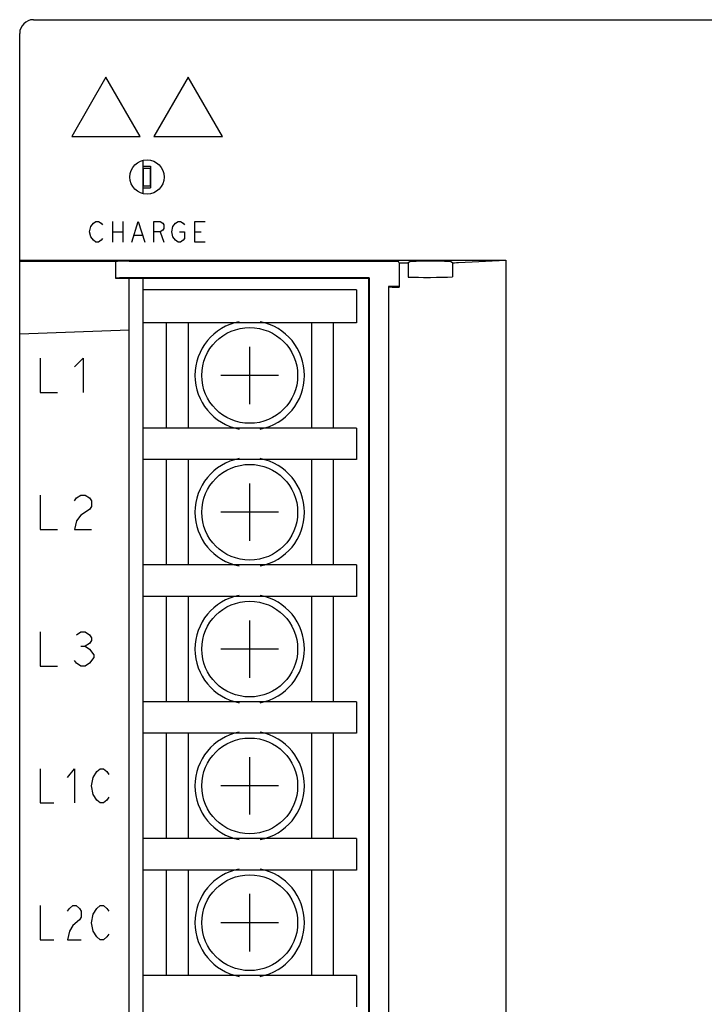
# Model space of a CAD drawing. Extents: x 90 to 1223, y 50 to 821.
# Tile 4 of 34: x 160 to 210, y 653 to 725. Entities that reach past the tile are written whole.
import ezdxf

# ---------------------------------------------------------------- set-up
doc = ezdxf.new("R2010")
doc.units = 0
doc.header["$LTSCALE"] = 69.3
doc.layers.get('0').update_dxf_attribs({"linetype": 'CONTINUOUS'})
for name, color, linetype in [('ALL_AXIS', 7, 'CONTINUOUS'), ('ALL_CURVE', 7, 'CONTINUOUS'), ('ALL_FEATURES', 7, 'CONTINUOUS')]:
    doc.layers.add(name, color=color, linetype=linetype)

msp = doc.modelspace()

# ---------------------------------------------------------------- linework, layer by layer
at = {"color": 7, "linetype": 'CONTINUOUS'}
for p, q in [((168.75, 714.961), (168.75, 712.539)), ((168.75, 714.55), (169.3, 714.55)), ((168.775, 714.4), (168.775, 713.1)), ((168.775, 714.4), (169.275, 714.4)), ((169.275, 714.4), (169.275, 713.1)), ((169.3, 714.55), (169.3, 712.95)), ((168.75, 712.95), (169.3, 712.95)), ((168.775, 713.1), (169.275, 713.1)), ((168.75, 706.35), (168.75, 642.65)), ((184.35, 705.5), (168.75, 705.5)), ((184.35, 705.5), (184.35, 703.1)), ((184.35, 703.1), (168.75, 703.1)), ((170.45, 703.1), (170.45, 695.4)), ((172.05, 703.1), (172.05, 695.4)), ((181.05, 703.1), (181.05, 695.4)), ((182.65, 703.1), (182.65, 695.4)), ((184.35, 695.4), (168.75, 695.4)), ((184.35, 695.4), (184.35, 693.1)), ((184.35, 693.1), (168.75, 693.1)), ((170.45, 693.1), (170.45, 685.4)), ((172.05, 693.1), (172.05, 685.4)), ((181.05, 693.1), (181.05, 685.4)), ((182.65, 693.1), (182.65, 685.4)), ((184.35, 685.4), (168.75, 685.4)), ((184.35, 685.4), (184.35, 683.1)), ((184.35, 683.1), (168.75, 683.1)), ((170.45, 683.1), (170.45, 675.4)), ((172.05, 683.1), (172.05, 675.4)), ((181.05, 683.1), (181.05, 675.4)), ((182.65, 683.1), (182.65, 675.4)), ((184.35, 675.4), (168.75, 675.4)), ((184.35, 675.4), (184.35, 673.1)), ((184.35, 673.1), (168.75, 673.1)), ((170.45, 673.1), (170.45, 665.4)), ((172.05, 673.1), (172.05, 665.4)), ((181.05, 673.1), (181.05, 665.4)), ((182.65, 673.1), (182.65, 665.4)), ((184.35, 665.4), (168.75, 665.4)), ((184.35, 665.4), (184.35, 663.1)), ((184.35, 663.1), (168.75, 663.1)), ((170.45, 663.1), (170.45, 655.4)), ((172.05, 663.1), (172.05, 655.4)), ((181.05, 663.1), (181.05, 655.4)), ((182.65, 663.1), (182.65, 655.4)), ((184.35, 655.4), (168.75, 655.4)), ((184.35, 655.4), (184.35, 653.1))]:
    msp.add_line(p, q, dxfattribs=at)
at = {"layer": 'ALL_AXIS', "color": 7, "linetype": 'CONTINUOUS'}
msp.add_line((166.75, 707.567), (166.75, 706.35), dxfattribs=at)
for centre in [(176.55, 699.25), (176.55, 689.25), (176.55, 679.25), (176.55, 669.25), (176.55, 659.25)]:
    msp.add_circle(centre, 3.5, dxfattribs=at)
for centre, start, end in [((176.55, 699.25), 101.08224, 258.91776), ((176.55, 699.25), 281.08224, 78.91776), ((176.55, 689.25), 101.08224, 258.91776), ((176.55, 689.25), 281.08224, 78.91776), ((176.55, 679.25), 101.08224, 258.91776), ((176.55, 679.25), 281.08224, 78.91776), ((176.55, 669.25), 101.08224, 258.91776), ((176.55, 669.25), 281.08224, 78.91776), ((176.55, 659.25), 101.08224, 258.91776), ((176.55, 659.25), 281.08224, 78.91776)]:
    msp.add_arc(centre, 4, start, end, dxfattribs=at)
at = {"layer": 'ALL_CURVE', "color": 4, "linetype": 'CONTINUOUS'}
for p, q in [((166.05, 721.05), (163.55, 716.72)), ((168.55, 716.72), (166.05, 721.05)), ((172.05, 721.05), (169.55, 716.72)), ((174.55, 716.72), (172.05, 721.05)), ((163.55, 716.72), (168.55, 716.72)), ((169.55, 716.72), (174.55, 716.72)), ((164.944, 710.125), (165.131, 710.375)), ((165.131, 710.375), (165.319, 710.5)), ((165.319, 710.5), (165.506, 710.5)), ((165.506, 710.5), (165.694, 710.375)), ((165.694, 710.375), (165.787, 710.25)), ((166.537, 710.5), (166.537, 709)), ((167.287, 710.5), (167.287, 709)), ((167.944, 709), (168.412, 710.5)), ((168.412, 710.5), (168.881, 709)), ((169.537, 709), (169.537, 710.5)), ((169.537, 710.5), (170.006, 710.5)), ((170.006, 710.5), (170.194, 710.375)), ((170.194, 710.375), (170.287, 710.25)), ((170.944, 710.125), (171.131, 710.375)), ((171.131, 710.375), (171.319, 710.5)), ((171.319, 710.5), (171.506, 710.5)), ((171.506, 710.5), (171.694, 710.375)), ((171.694, 710.375), (171.787, 710.25)), ((172.537, 709), (172.537, 710.5)), ((172.537, 710.5), (173.287, 710.5)), ((164.85, 709.75), (164.944, 710.125)), ((164.944, 709.375), (164.85, 709.75)), ((166.537, 709.75), (167.287, 709.75)), ((170.006, 709.75), (169.537, 709.75)), ((170.194, 709.875), (170.006, 709.75)), ((170.006, 709.75), (170.287, 709)), ((170.287, 710), (170.194, 709.875)), ((170.287, 710.25), (170.287, 710)), ((170.85, 709.75), (170.944, 710.125)), ((170.944, 709.375), (170.85, 709.75)), ((171.412, 709.75), (171.787, 709.75)), ((171.787, 709.75), (171.787, 709.25)), ((172.537, 709.75), (173.006, 709.75)), ((165.131, 709.125), (164.944, 709.375)), ((165.319, 709), (165.131, 709.125)), ((165.506, 709), (165.319, 709)), ((165.694, 709.125), (165.506, 709)), ((165.787, 709.25), (165.694, 709.125)), ((168.131, 709.5), (168.694, 709.5)), ((171.131, 709.125), (170.944, 709.375)), ((171.319, 709), (171.131, 709.125)), ((171.506, 709), (171.319, 709)), ((171.694, 709.125), (171.506, 709)), ((171.787, 709.25), (171.694, 709.125)), ((173.287, 709), (172.537, 709)), ((161.25, 700.5), (161.25, 698)), ((163.75, 699.875), (164.375, 700.5)), ((164.375, 700.5), (164.375, 698)), ((161.25, 698), (162.5, 698)), ((161.25, 690.5), (161.25, 688)), ((163.75, 690.083), (163.906, 690.292)), ((163.906, 690.292), (164.219, 690.5)), ((164.219, 690.5), (164.531, 690.5)), ((164.531, 690.5), (164.844, 690.292)), ((164.844, 690.292), (165, 690.083)), ((164.844, 689.458), (164.219, 689.042)), ((165, 689.667), (164.844, 689.458)), ((165, 690.083), (165, 689.667)), ((164.219, 689.042), (163.906, 688.625)), ((161.25, 688), (162.5, 688)), ((163.906, 688.625), (163.75, 688)), ((163.75, 688), (165, 688)), ((161.25, 680.5), (161.25, 678)), ((163.906, 680.292), (164.219, 680.5)), ((164.219, 680.5), (164.531, 680.5)), ((164.531, 680.5), (164.844, 680.292)), ((164.844, 680.292), (165, 680.083)), ((165, 680.083), (165, 679.875)), ((164.219, 679.458), (164.531, 679.458)), ((164.844, 679.667), (164.531, 679.458)), ((164.531, 679.458), (164.844, 679.25)), ((165, 679.875), (164.844, 679.667)), ((164.844, 679.25), (165.156, 678.833)), ((165.156, 678.625), (164.844, 678.208)), ((165.156, 678.833), (165.156, 678.625)), ((161.25, 678), (162.5, 678)), ((163.906, 678.208), (163.75, 678.417)), ((164.219, 678), (163.906, 678.208)), ((164.531, 678), (164.219, 678)), ((164.844, 678.208), (164.531, 678)), ((161.25, 670.5), (161.25, 668)), ((163.25, 669.875), (163.75, 670.5)), ((163.75, 670.5), (163.75, 668)), ((165.125, 669.875), (165.375, 670.292)), ((165.375, 670.292), (165.625, 670.5)), ((165.625, 670.5), (165.875, 670.5)), ((165.875, 670.5), (166.125, 670.292)), ((166.125, 670.292), (166.25, 670.083)), ((165, 669.25), (165.125, 669.875)), ((165.125, 668.625), (165, 669.25)), ((165.375, 668.208), (165.125, 668.625)), ((161.25, 668), (162.25, 668)), ((165.625, 668), (165.375, 668.208)), ((165.875, 668), (165.625, 668)), ((166.125, 668.208), (165.875, 668)), ((166.25, 668.417), (166.125, 668.208)), ((161.25, 660.5), (161.25, 658)), ((163.25, 660.083), (163.375, 660.292)), ((163.375, 660.292), (163.625, 660.5)), ((163.625, 660.5), (163.875, 660.5)), ((163.875, 660.5), (164.125, 660.292)), ((164.125, 660.292), (164.25, 660.083)), ((164.25, 660.083), (164.25, 659.667)), ((165.125, 659.875), (165.375, 660.292)), ((165.375, 660.292), (165.625, 660.5)), ((165.625, 660.5), (165.875, 660.5)), ((165.875, 660.5), (166.125, 660.292)), ((166.125, 660.292), (166.25, 660.083)), ((164.125, 659.458), (163.625, 659.042)), ((164.25, 659.667), (164.125, 659.458)), ((165, 659.25), (165.125, 659.875)), ((165.125, 658.625), (165, 659.25)), ((163.375, 658.625), (163.25, 658)), ((163.625, 659.042), (163.375, 658.625)), ((165.375, 658.208), (165.125, 658.625)), ((161.25, 658), (162.25, 658)), ((163.25, 658), (164.25, 658)), ((165.625, 658), (165.375, 658.208)), ((165.875, 658), (165.625, 658)), ((166.125, 658.208), (165.875, 658)), ((166.25, 658.417), (166.125, 658.208))]:
    msp.add_line(p, q, dxfattribs=at)
at = {"layer": 'ALL_CURVE', "color": 40, "linetype": 'CONTINUOUS'}
for p, q in [((176.55, 697.15), (176.55, 701.35)), ((178.65, 699.25), (174.45, 699.25)), ((176.55, 687.15), (176.55, 691.35)), ((178.65, 689.25), (174.45, 689.25)), ((176.55, 677.15), (176.55, 681.35)), ((178.65, 679.25), (174.45, 679.25)), ((176.55, 667.15), (176.55, 671.35)), ((178.65, 669.25), (174.45, 669.25)), ((176.55, 657.15), (176.55, 661.35)), ((178.65, 659.25), (174.45, 659.25))]:
    msp.add_line(p, q, dxfattribs=at)
at = {"layer": 'ALL_FEATURES', "color": 7, "linetype": 'CONTINUOUS'}
for p, q in [((160.75, 725.25), (258.75, 725.25)), ((159.75, 546.25), (159.75, 724.25)), ((168.75, 714.961), (168.75, 712.539)), ((159.75, 707.672), (195.253, 707.672)), ((166.75, 707.567), (159.75, 707.576)), ((166.784, 707.577), (166.75, 707.567)), ((167.75, 707.602), (186.909, 707.602)), ((187.457, 707.489), (187.409, 707.585)), ((187.457, 707.489), (187.457, 705.693)), ((188.252, 707.553), (188.131, 707.472)), ((188.131, 707.472), (188.131, 706.433)), ((191.353, 707.483), (191.248, 707.553)), ((191.353, 707.483), (191.353, 706.449)), ((191.798, 707.5), (195.253, 707.672)), ((195.253, 707.672), (195.253, 560.828)), ((166.75, 706.35), (185.23, 706.35)), ((185.265, 706.385), (167.75, 706.385)), ((167.75, 642.65), (167.75, 706.35)), ((168.75, 706.35), (168.75, 705.5)), ((185.265, 706.385), (185.23, 706.35)), ((185.23, 706.35), (185.23, 562.15)), ((185.265, 706.385), (185.265, 562.115)), ((189.25, 706.419), (189.75, 706.419)), ((186.696, 705.75), (186.696, 562.75)), ((186.696, 705.75), (186.752, 705.722)), ((187.409, 705.741), (187.457, 705.693)), ((168.75, 703.1), (168.75, 695.4)), ((167.75, 702.55), (159.75, 702.271)), ((168.75, 693.1), (168.75, 685.4)), ((168.75, 683.1), (168.75, 675.4)), ((168.75, 673.1), (168.75, 665.4)), ((168.75, 663.1), (168.75, 655.4))]:
    msp.add_line(p, q, dxfattribs=at)
for points in [[(167.75, 707.602), (167.491, 707.601), (167.25, 707.598), (167.043, 707.592), (166.884, 707.585), (166.784, 707.577)], [(186.909, 707.602), (187.061, 707.602), (187.2, 707.599), (187.31, 707.595), (187.382, 707.591), (187.409, 707.585)], [(187.457, 707.489), (187.662, 707.483), (187.888, 707.477), (188.131, 707.472)], [(191.248, 707.553), (191.181, 707.566), (191.022, 707.578), (190.782, 707.588), (190.477, 707.596), (190.125, 707.601), (189.75, 707.602), (189.375, 707.601), (189.023, 707.596), (188.718, 707.588), (188.478, 707.578), (188.319, 707.566), (188.252, 707.553)], [(191.353, 707.483), (191.515, 707.488), (191.664, 707.494), (191.798, 707.5)], [(167.75, 706.385), (167.491, 706.384), (167.25, 706.38), (167.043, 706.375), (166.884, 706.367), (166.784, 706.359), (166.75, 706.35)], [(188.131, 706.433), (188.489, 706.425), (188.865, 706.421), (189.25, 706.419)], [(189.75, 706.419), (190.183, 706.421), (190.602, 706.427), (190.996, 706.436), (191.353, 706.449)], [(187.409, 705.741), (187.382, 705.744), (187.31, 705.746), (187.2, 705.748), (187.061, 705.75), (186.696, 705.75)], [(186.752, 705.722), (186.81, 705.714), (186.95, 705.707), (187.168, 705.7), (187.457, 705.693)]]:
    msp.add_lwpolyline(points, dxfattribs=at)
msp.add_circle((169.05, 713.75), 1.25, dxfattribs=at)
msp.add_arc((160.75, 724.25), 1, 90, 180, dxfattribs=at)

doc.saveas('drawing.dxf')
